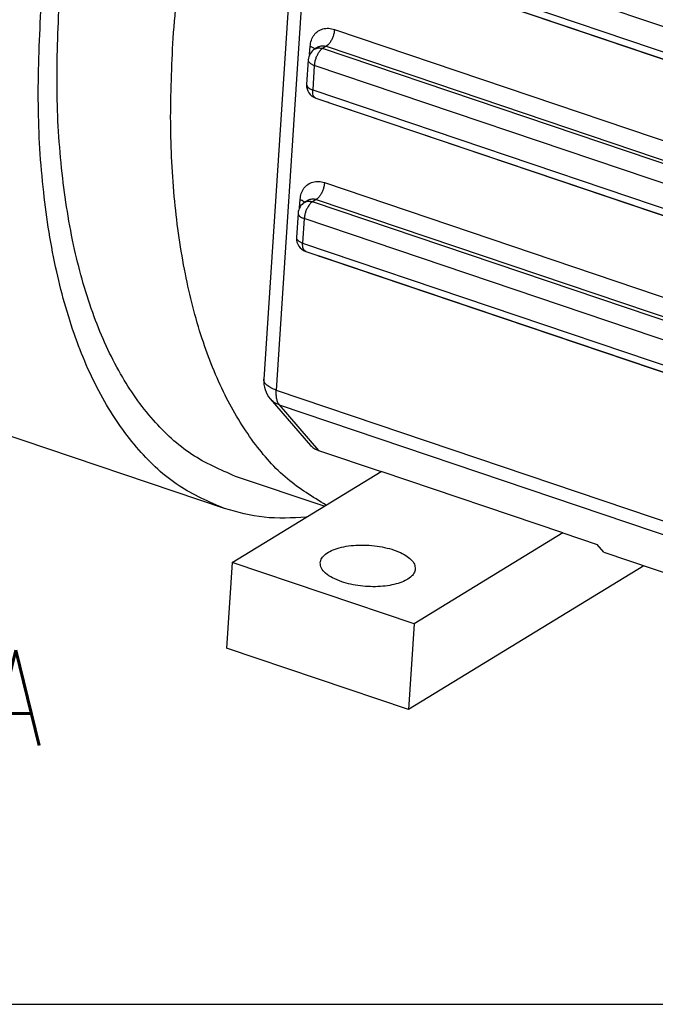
# Model space of a CAD drawing. Header units: inches. Extents: x 0 to 561, y 0 to 409.
# Tile 3 of 20: x 89 to 112, y 0 to 36. Entities that reach past the tile are written whole.
import ezdxf

# ---------------------------------------------------------------- set-up
doc = ezdxf.new("R2010")
doc.units = ezdxf.units.IN
doc.layers.add('1', color=7, linetype='Continuous')
doc.styles.add('CONVERTER_11', font='txt.shx', dxfattribs={"width": 0.72})

# ---------------------------------------------------------------- blocks, each defined once
blk = doc.blocks.new('014_G239_G269_BF_B3_B14_Motor_Bgr_63_EEXDe_1_1__11', base_point=(7.886, 7.89))
at = {"color": 7, "linetype": 'Continuous'}
for p, q in [((199.438, 113.362), (195.009, 45.887)), ((192.131, 36.39), (54, 83.057)), ((199.571, 77.759), (238.987, 64.442)), ((199.024, 70.282), (198.75, 70.115)), ((198.273, 69.327), (198.155, 67.528)), ((198.833, 66.515), (238.249, 53.199)), ((198.286, 59.039), (198.012, 58.872)), ((197.535, 58.084), (197.417, 56.285)), ((198.095, 55.272), (237.511, 41.955)), ((195.49, 44.45), (198.449, 41.019)), ((199.034, 40.666), (203.627, 39.115)), ((192.688, 32.441), (203.627, 39.115)), ((216.988, 34.6), (203.627, 39.115)), ((199.439, 36.559), (192.931, 38.758)), ((216.988, 34.6), (206.049, 27.927)), ((216.988, 34.6), (219.493, 33.754)), ((219.981, 33.188), (219.493, 33.754)), ((219.981, 33.188), (240.931, 26.11)), ((192.688, 32.441), (192.275, 26.144)), ((206.049, 27.927), (192.688, 32.441)), ((222.941, 32.188), (205.636, 21.63)), ((206.049, 27.927), (205.636, 21.63)), ((205.636, 21.63), (192.275, 26.144))]:
    blk.add_line(p, q, dxfattribs=at)
at = {"color": 8, "linetype": 'Continuous'}
for p, q in [((200.34, 112.563), (195.911, 45.089)), ((238.878, 66.855), (199.462, 80.171)), ((199.344, 78.372), (238.76, 65.056)), ((239.155, 64.379), (200.593, 77.408)), ((200.209, 71.561), (239.177, 58.396)), ((198.381, 69.718), (198.421, 70.326)), ((199.603, 70.328), (199.33, 70.161)), ((238.746, 56.844), (199.33, 70.161)), ((199.603, 70.328), (239.02, 57.011)), ((198.724, 68.928), (198.606, 67.129)), ((238.14, 55.611), (198.724, 68.928)), ((198.606, 67.129), (238.022, 53.812)), ((238.417, 53.136), (199.855, 66.164)), ((199.471, 60.318), (238.439, 47.153)), ((197.643, 58.475), (197.683, 59.083)), ((198.865, 59.084), (198.592, 58.918)), ((238.008, 45.601), (198.592, 58.918)), ((198.865, 59.084), (238.282, 45.768)), ((197.986, 57.684), (197.868, 55.886)), ((237.402, 44.368), (197.986, 57.684)), ((197.868, 55.886), (237.284, 42.569)), ((237.679, 41.893), (199.117, 54.921)), ((195.911, 45.089), (237.692, 30.973)), ((196.148, 44.012), (238.061, 29.852)), ((196.148, 44.012), (199.034, 40.666))]:
    blk.add_line(p, q, dxfattribs=at)
at = {"color": 7, "linetype": 'Continuous'}
for centre, radius, start, end in [((199.271, 69.262), 1, 121.38759, 176.24498), ((199.153, 67.463), 1, 176.24498, 251.33253), ((198.533, 58.018), 1, 121.38759, 176.24498), ((198.415, 56.219), 1, 176.24498, 251.33253), ((197.005, 45.756), 2, 176.24498, 220.7729)]:
    blk.add_arc(centre, radius, start, end, dxfattribs=at)
for points, knots in [([(188.35, 70.918), (188.545, 73.141), (188.942, 77.675), (190.147, 84.507), (191.781, 91.43), (193.877, 98.325), (196.348, 105.101), (198.336, 109.466), (199.324, 111.635)], [0, 0, 0, 0, 6.692445, 13.649506, 20.788384, 28.021117, 35.25717, 42.405915, 42.405915, 42.405915, 42.405915]), ([(192.931, 38.758), (191.828, 39.237), (189.561, 40.221), (186.71, 42.894), (184.3, 46.343), (182.387, 50.6), (180.974, 55.561), (180.092, 61.157), (179.714, 67.295), (179.902, 71.543), (180, 73.739)], [0, 0, 0, 0, 3.582063, 7.369832, 11.526026, 16.152914, 21.297083, 26.96153, 33.116846, 39.709667, 39.709667, 39.709667, 39.709667]), ([(192.131, 36.39), (190.98, 36.889), (188.613, 37.917), (185.637, 40.706), (183.122, 44.307), (181.124, 48.751), (179.65, 53.93), (178.729, 59.771), (178.334, 66.178), (178.531, 70.612), (178.632, 72.905)], [0, 0, 0, 0, 3.739171, 7.693071, 12.031554, 16.861376, 22.231166, 28.144053, 34.569339, 41.451319, 41.451319, 41.451319, 41.451319]), ([(199.586, 36.649), (198.607, 37.246), (196.577, 38.482), (194.101, 41.311), (192.002, 44.799), (190.345, 48.977), (189.129, 53.757), (188.381, 59.08), (188.075, 64.867), (188.257, 68.859), (188.35, 70.918)], [0, 0, 0, 0, 3.422167, 7.095115, 11.131774, 15.598637, 20.522325, 25.898492, 31.699415, 37.879746, 37.879746, 37.879746, 37.879746]), ([(198.449, 41.019), (198.526, 40.948), (198.697, 40.791), (198.915, 40.71), (199.034, 40.666)], [0, 0, 0, 0, 0.3120416, 0.6885794, 0.6885794, 0.6885794, 0.6885794]), ([(198.121, 35.755), (197.087, 35.7), (195.055, 35.591), (193.094, 36.127), (192.131, 36.39)], [0, 0, 0, 0, 3.084686, 6.05855, 6.05855, 6.05855, 6.05855]), ([(199.158, 32.415), (199.185, 32.53), (199.245, 32.781), (199.564, 33.085), (200.003, 33.337), (200.574, 33.533), (201.242, 33.664), (201.98, 33.724), (202.75, 33.71), (203.516, 33.623), (204.239, 33.467), (204.885, 33.25), (205.425, 32.981), (205.828, 32.674), (206.104, 32.331), (206.131, 32.074), (206.143, 31.957)], [0, 0, 0, 0, 0.348438, 0.760261, 1.266651, 1.870562, 2.558303, 3.306515, 4.086264, 4.866014, 5.614225, 6.301967, 6.905878, 7.412268, 7.82409, 8.172529, 8.172529, 8.172529, 8.172529]), ([(200.736, 31.018), (200.506, 31.105), (200.084, 31.264), (199.576, 31.601), (199.214, 31.981), (199.175, 32.28), (199.158, 32.415)], [0, 0, 0, 0, 0.733334, 1.346396, 1.834035, 2.232425, 2.232425, 2.232425, 2.232425]), ([(206.143, 31.957), (206.118, 31.848), (206.065, 31.613), (205.779, 31.321), (205.381, 31.075), (204.862, 30.879), (204.25, 30.738), (203.567, 30.661), (202.845, 30.648), (202.114, 30.704), (201.405, 30.818), (200.954, 30.953), (200.736, 31.018)], [0, 0, 0, 0, 0.32871, 0.711843, 1.178101, 1.732481, 2.365453, 3.058836, 3.789249, 4.530505, 5.255643, 5.938863, 5.938863, 5.938863, 5.938863])]:
    blk.add_open_spline(points, degree=3, knots=knots, dxfattribs=at)
at = {"color": 8, "linetype": 'Continuous'}
for points, knots in [([(198.421, 70.326), (198.442, 70.478), (198.481, 70.77), (198.683, 71.158), (198.979, 71.452), (199.357, 71.625), (199.785, 71.671), (200.065, 71.599), (200.209, 71.561)], [0, 0, 0, 0, 0.454863, 0.879904, 1.284948, 1.686883, 2.103782, 2.548233, 2.548233, 2.548233, 2.548233]), ([(200.209, 71.561), (200.2, 71.479), (200.182, 71.311), (200.111, 71.065), (200.015, 70.829), (199.894, 70.62), (199.762, 70.446), (199.653, 70.365), (199.603, 70.328)], [0, 0, 0, 0, 0.246515, 0.506091, 0.765132, 1.010103, 1.229206, 1.41442, 1.41442, 1.41442, 1.41442]), ([(198.421, 70.326), (198.492, 70.301), (198.62, 70.254), (198.727, 70.169), (198.776, 70.131)], [0, 0, 0, 0, 0.2235887, 0.4072121, 0.4072121, 0.4072121, 0.4072121]), ([(199.33, 70.161), (199.28, 70.124), (199.172, 70.043), (199.039, 69.869), (198.919, 69.66), (198.822, 69.424), (198.752, 69.178), (198.733, 69.01), (198.724, 68.928)], [0, 0, 0, 0, 0.185215, 0.404317, 0.649288, 0.908329, 1.167905, 1.41442, 1.41442, 1.41442, 1.41442]), ([(198.75, 70.115), (198.793, 70.137), (198.878, 70.182), (199.025, 70.207), (199.178, 70.204), (199.279, 70.175), (199.33, 70.161)], [0, 0, 0, 0, 0.142651, 0.2885662, 0.4403784, 0.5996814, 0.5996814, 0.5996814, 0.5996814]), ([(199.024, 70.282), (199.066, 70.304), (199.152, 70.348), (199.298, 70.374), (199.452, 70.371), (199.552, 70.342), (199.603, 70.328)], [0, 0, 0, 0, 0.142651, 0.2885662, 0.4403784, 0.5996814, 0.5996814, 0.5996814, 0.5996814]), ([(198.273, 69.327), (198.278, 69.289), (198.289, 69.203), (198.392, 69.095), (198.538, 68.998), (198.658, 68.953), (198.724, 68.928)], [0, 0, 0, 0, 0.1138258, 0.2531512, 0.4283117, 0.6378358, 0.6378358, 0.6378358, 0.6378358]), ([(198.155, 67.528), (198.16, 67.49), (198.171, 67.404), (198.274, 67.296), (198.42, 67.199), (198.54, 67.154), (198.606, 67.129)], [0, 0, 0, 0, 0.1138258, 0.2531512, 0.4283117, 0.6378358, 0.6378358, 0.6378358, 0.6378358]), ([(198.833, 66.515), (198.795, 66.536), (198.711, 66.583), (198.64, 66.731), (198.6, 66.916), (198.604, 67.054), (198.606, 67.129)], [0, 0, 0, 0, 0.1281802, 0.2816163, 0.4708932, 0.6943331, 0.6943331, 0.6943331, 0.6943331]), ([(199.855, 66.164), (199.833, 66.172), (199.79, 66.187), (199.747, 66.205), (199.725, 66.214)], [0, 0, 0, 0, 0.0691454, 0.1389926, 0.1389926, 0.1389926, 0.1389926]), ([(199.855, 66.164), (199.855, 66.165), (199.855, 66.167), (199.855, 66.169), (199.856, 66.17)], [0, 0, 0, 0, 0.002747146, 0.005490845, 0.005490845, 0.005490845, 0.005490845]), ([(197.683, 59.083), (197.704, 59.234), (197.743, 59.527), (197.945, 59.914), (198.241, 60.209), (198.619, 60.381), (199.047, 60.428), (199.327, 60.355), (199.471, 60.318)], [0, 0, 0, 0, 0.454863, 0.879904, 1.284948, 1.686883, 2.103782, 2.548233, 2.548233, 2.548233, 2.548233]), ([(199.471, 60.318), (199.462, 60.236), (199.444, 60.068), (199.373, 59.822), (199.277, 59.585), (199.156, 59.377), (199.024, 59.202), (198.915, 59.122), (198.865, 59.084)], [0, 0, 0, 0, 0.246515, 0.506091, 0.765132, 1.010103, 1.229206, 1.41442, 1.41442, 1.41442, 1.41442]), ([(197.683, 59.083), (197.754, 59.057), (197.882, 59.01), (197.989, 58.926), (198.038, 58.887)], [0, 0, 0, 0, 0.2235887, 0.4072121, 0.4072121, 0.4072121, 0.4072121]), ([(198.592, 58.918), (198.542, 58.881), (198.434, 58.8), (198.302, 58.625), (198.181, 58.417), (198.084, 58.18), (198.014, 57.934), (197.995, 57.766), (197.986, 57.684)], [0, 0, 0, 0, 0.185215, 0.404317, 0.649288, 0.908329, 1.167905, 1.41442, 1.41442, 1.41442, 1.41442]), ([(198.012, 58.872), (198.055, 58.894), (198.141, 58.938), (198.287, 58.964), (198.441, 58.96), (198.541, 58.932), (198.592, 58.918)], [0, 0, 0, 0, 0.142651, 0.2885662, 0.4403784, 0.5996814, 0.5996814, 0.5996814, 0.5996814]), ([(198.286, 59.039), (198.328, 59.061), (198.414, 59.105), (198.56, 59.131), (198.714, 59.127), (198.814, 59.099), (198.865, 59.084)], [0, 0, 0, 0, 0.142651, 0.2885662, 0.4403784, 0.5996814, 0.5996814, 0.5996814, 0.5996814]), ([(197.535, 58.084), (197.54, 58.045), (197.551, 57.96), (197.655, 57.851), (197.8, 57.755), (197.92, 57.709), (197.986, 57.684)], [0, 0, 0, 0, 0.1138258, 0.2531512, 0.4283117, 0.6378358, 0.6378358, 0.6378358, 0.6378358]), ([(197.417, 56.285), (197.422, 56.246), (197.433, 56.161), (197.536, 56.052), (197.682, 55.956), (197.802, 55.91), (197.868, 55.886)], [0, 0, 0, 0, 0.1138258, 0.2531512, 0.4283117, 0.6378358, 0.6378358, 0.6378358, 0.6378358]), ([(198.095, 55.272), (198.057, 55.293), (197.973, 55.34), (197.902, 55.488), (197.862, 55.672), (197.866, 55.811), (197.868, 55.886)], [0, 0, 0, 0, 0.1281802, 0.2816163, 0.4708932, 0.6943331, 0.6943331, 0.6943331, 0.6943331]), ([(198.987, 54.97), (199.009, 54.961), (199.052, 54.944), (199.095, 54.928), (199.117, 54.921)], [0, 0, 0, 0, 0.0698472, 0.1389926, 0.1389926, 0.1389926, 0.1389926]), ([(199.117, 54.921), (199.117, 54.922), (199.117, 54.924), (199.118, 54.925), (199.118, 54.926)], [0, 0, 0, 0, 0.002747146, 0.005490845, 0.005490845, 0.005490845, 0.005490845]), ([(195.911, 45.089), (195.78, 45.139), (195.539, 45.23), (195.248, 45.422), (195.042, 45.639), (195.019, 45.81), (195.009, 45.887)], [0, 0, 0, 0, 0.419048, 0.769369, 1.04802, 1.275672, 1.275672, 1.275672, 1.275672]), ([(195.911, 45.089), (195.907, 44.976), (195.899, 44.762), (195.94, 44.464), (196.012, 44.208), (196.105, 44.074), (196.148, 44.012)], [0, 0, 0, 0, 0.338139, 0.640304, 0.902371, 1.125777, 1.125777, 1.125777, 1.125777]), ([(196.148, 44.012), (196.023, 44.064), (195.774, 44.166), (195.584, 44.356), (195.49, 44.45)], [0, 0, 0, 0, 0.4024756, 0.7971841, 0.7971841, 0.7971841, 0.7971841])]:
    blk.add_open_spline(points, degree=3, knots=knots, dxfattribs=at)
blk = doc.blocks.new('5222053330_00_G239_G269_BF_B3_B14_Motor_Bgr_63_EEXDe_1__12', base_point=(7.886, 7.89))
blk.add_blockref('014_G239_G269_BF_B3_B14_Motor_Bgr_63_EEXDe_1_1__11', (7.886, 7.89))
blk = doc.blocks.new('Allg_AnsichtA_von_', base_point=(180, 138))
blk.add_blockref('5222053330_00_G239_G269_BF_B3_B14_Motor_Bgr_63_EEXDe_1__12', (7.886, 7.89))
at = {"layer": '1', "color": 3, "insert": (158, 26.009), "char_height": 7, "attachment_point": 2, "line_spacing_factor": 1.320528, "style": 'CONVERTER_11'}
blk.add_mtext('Allg.AnsichtA', dxfattribs=at)
blk = doc.blocks.new('_Rahmen_A2', base_point=(280, 204.5))
at = {"layer": '1', "color": 7, "linetype": 'Continuous'}
blk.add_line((0, 0), (560, 0), dxfattribs=at)
blk = doc.blocks.new('1__13', base_point=(100190, 101900))
at = {"layer": '1'}
blk.add_blockref('_Rahmen_A2', (280, 204.5), dxfattribs=at)
blk = doc.blocks.new('1__14', base_point=(100190, 101900))
at = {"layer": '1'}
blk.add_blockref('1__13', (100190, 101900), dxfattribs=at)

msp = doc.modelspace()

# ---------------------------------------------------------------- block references
at = {"xscale": 0.5, "yscale": 0.5, "zscale": 0.5}
msp.add_blockref('Allg_AnsichtA_von_', (90, 69), dxfattribs=at)
at = {"layer": '1'}
msp.add_blockref('1__14', (100190, 101900), dxfattribs=at)

doc.saveas('drawing.dxf')
